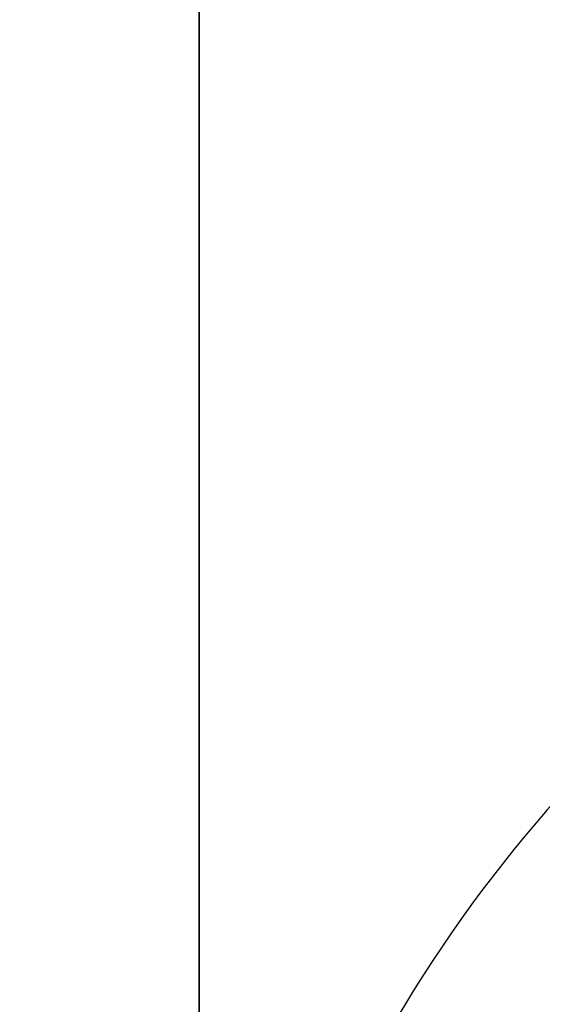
# Model space of a CAD drawing. Header units: millimetres. Extents: x -273 to 273, y -262 to 262.
# Tile 150 of 256: x -1.038 to -0.928, y 1.288 to 1.494. Entities that reach past the tile are written whole.
import ezdxf

# ---------------------------------------------------------------- set-up
doc = ezdxf.new("R2010")
doc.units = ezdxf.units.MM
doc.header["$MEASUREMENT"] = 0
doc.layers.add('Default', color=7, linetype='Continuous', true_color=0x000000)

# ---------------------------------------------------------------- blocks, each defined once
blk = doc.blocks.new('Block 01')
at = {"layer": 'Default', "color": 9, "true_color": 0xbfbfbf}
for points, knots in [([(-1.000000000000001, 0.9625595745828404, 779.189699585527), (-1.000000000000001, 1.280998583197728, 768.9222898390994), (-1.000000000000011, 1.60822665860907, 758.6551526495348), (-1.000000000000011, 2.162908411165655, 741.7134129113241), (-1.000000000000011, 2.385163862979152, 735.0386403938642), (-1.000000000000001, 2.680020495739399, 726.3185048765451), (-1.000000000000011, 2.749496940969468, 724.2730361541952), (-1.000000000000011, 2.950221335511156, 718.3886082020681), (-1.000000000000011, 3.082223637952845, 714.549674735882), (-1.000000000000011, 3.277304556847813, 708.911735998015), (-1.000000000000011, 3.339734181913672, 707.1127082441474), (-1.000000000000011, 3.555340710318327, 700.9136911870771), (-1.000000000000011, 3.709289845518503, 696.5137288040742), (-1.000000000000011, 3.950457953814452, 689.6254209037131), (-1.000000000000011, 4.037597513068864, 687.1370725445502), (-1.000000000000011, 4.243346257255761, 681.2464907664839), (-1.000000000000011, 4.361796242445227, 677.8442516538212), (-1.000000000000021, 4.51505934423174, 673.3905213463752), (-1.000000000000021, 4.55110413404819, 672.339072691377), (-1.000000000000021, 4.654748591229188, 669.3007794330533), (-1.000000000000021, 4.72190133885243, 667.313919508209), (-1.000000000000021, 4.819302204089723, 664.3890582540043), (-1.000000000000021, 4.850315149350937, 663.451082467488), (-1.000000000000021, 4.939106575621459, 660.7418510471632), (-1.000000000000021, 4.99619952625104, 658.9705727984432), (-1.000000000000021, 5.078196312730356, 656.3635239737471), (-1.000000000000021, 5.104171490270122, 655.5277872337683), (-1.000000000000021, 5.178117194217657, 653.1145003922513), (-1.000000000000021, 5.225159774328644, 651.5369216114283), (-1.000000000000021, 5.291775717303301, 649.2151569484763), (-1.000000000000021, 5.312728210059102, 648.4710108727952), (-1.000000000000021, 5.371892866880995, 646.3223061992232), (-1.000000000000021, 5.408934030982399, 644.9177149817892), (-1.000000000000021, 5.460257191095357, 642.8504632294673), (-1.000000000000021, 5.476222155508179, 642.1878448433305), (-1.000000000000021, 5.520726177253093, 640.2741157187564), (-1.000000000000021, 5.547853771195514, 639.0229716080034), (-1.000000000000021, 5.584037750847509, 637.1812211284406), (-1.000000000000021, 5.595070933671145, 636.5906540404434), (-1.000000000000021, 5.633113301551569, 634.4275768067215), (-1.000000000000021, 5.656253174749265, 632.8549951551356), (-1.000000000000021, 5.683104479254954, 630.3453829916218), (-1.000000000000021, 5.690876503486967, 629.4083981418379), (-1.000000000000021, 5.704959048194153, 626.7757251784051), (-1.000000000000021, 5.705103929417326, 625.0799908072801), (-1.000000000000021, 5.68662748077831, 622.6148386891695), (-1.000000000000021, 5.678186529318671, 621.8453577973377), (-1.000000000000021, 5.645450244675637, 619.6685621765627), (-1.000000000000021, 5.613843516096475, 618.2613429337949), (-1.000000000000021, 5.547641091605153, 616.2076259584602), (-1.000000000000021, 5.523868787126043, 615.5607945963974), (-1.000000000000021, 5.446622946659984, 613.7124725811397), (-1.000000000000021, 5.385124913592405, 612.5113068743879), (-1.000000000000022, 5.275243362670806, 610.7489796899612), (-1.000000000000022, 5.237283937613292, 610.1871802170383), (-1.000000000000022, 5.118499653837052, 608.5617062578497), (-1.000000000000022, 5.029625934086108, 607.4986175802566), (-1.000000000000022, 4.881019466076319, 605.9291952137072), (-1.000000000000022, 4.830320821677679, 605.4220101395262), (-1.000000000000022, 4.673910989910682, 603.9353326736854), (-1.000000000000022, 4.560934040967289, 602.9566088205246), (-1.000000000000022, 4.379236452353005, 601.5028346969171), (-1.000000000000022, 4.317553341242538, 601.0269018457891), (-1.000000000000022, 4.128574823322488, 599.6160337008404), (-1.000000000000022, 3.995433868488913, 598.6818870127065), (-1.000000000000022, 3.786684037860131, 597.2873614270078), (-1.000000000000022, 3.716032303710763, 596.8262352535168), (-1.000000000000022, 3.500665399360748, 595.4488499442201), (-1.000000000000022, 3.351765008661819, 594.5332490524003), (-1.000000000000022, 3.122282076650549, 593.1623081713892), (-1.000000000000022, 3.044892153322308, 592.7064300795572), (-1.000000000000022, 2.732205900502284, 590.8863798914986), (-1.000000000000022, 2.489709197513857, 589.5234549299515), (-1.000000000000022, 2.078471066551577, 587.2549467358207), (-1.000000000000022, 1.912200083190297, 586.3489072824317), (-1.000000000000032, 1.410808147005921, 583.6326549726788), (-1.000000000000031, 1.072868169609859, 581.8229631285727), (-1.000000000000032, 0.5711502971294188, 579.1065381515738), (-1.000000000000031, 0.4046971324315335, 578.2002993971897), (-1.000000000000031, -0.09076097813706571, 575.4739079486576), (-1.000000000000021, -0.4145497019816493, 573.6527914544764), (-1.000000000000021, -0.8824460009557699, 570.9120456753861), (-1.000000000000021, -1.035911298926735, 569.9940308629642), (-1.000000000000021, -1.488219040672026, 567.219143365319), (-1.000000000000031, -1.775493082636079, 565.3603697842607), (-1.000000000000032, -2.180303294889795, 562.5551785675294), (-1.000000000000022, -2.311710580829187, 561.6107802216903), (-1.000000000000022, -2.695615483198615, 558.739862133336), (-1.000000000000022, -2.932182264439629, 556.8112103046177), (-1.000000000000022, -3.257130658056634, 553.8923683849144), (-1.000000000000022, -3.361470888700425, 552.9039599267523), (-1.000000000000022, -3.663546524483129, 549.8806416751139), (-1.000000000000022, -3.84339114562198, 547.8439591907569), (-1.000000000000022, -4.083989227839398, 544.7530731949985), (-1.000000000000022, -4.160288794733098, 543.7000679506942), (-1.000000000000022, -4.379039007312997, 540.4594946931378), (-1.000000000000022, -4.504346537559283, 538.2707934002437), (-1.000000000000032, -4.66814441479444, 534.9404097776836), (-1.000000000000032, -4.719466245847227, 533.7993364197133), (-1.000000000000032, -4.865625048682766, 530.2683522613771), (-1.000000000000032, -4.946798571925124, 527.8778965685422), (-1.000000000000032, -5.053184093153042, 524.2318923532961), (-1.000000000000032, -5.086627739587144, 522.9765634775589), (-1.000000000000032, -5.166318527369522, 519.7554249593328), (-1.000000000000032, -5.209125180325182, 517.7895314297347), (-1.000000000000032, -5.261845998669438, 515.1450833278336), (-1.000000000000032, -5.274934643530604, 514.4665890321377), (-1.000000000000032, -5.313790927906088, 512.3949672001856), (-1.000000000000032, -5.338397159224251, 511.0018180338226), (-1.000000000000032, -5.374120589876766, 508.8936473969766), (-1.000000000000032, -5.385971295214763, 508.1786381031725), (-1.000000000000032, -5.42151507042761, 505.9960504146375), (-1.000000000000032, -5.444550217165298, 504.5284613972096), (-1.000000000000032, -5.478716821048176, 502.3080902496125), (-1.000000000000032, -5.490179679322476, 501.5553131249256), (-1.000000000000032, -5.524920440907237, 499.2587152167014), (-1.000000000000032, -5.547960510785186, 497.7148908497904), (-1.000000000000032, -5.582803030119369, 495.3799789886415), (-1.000000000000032, -5.594605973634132, 494.5888914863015), (-1.000000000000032, -5.630680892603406, 492.1773672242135), (-1.000000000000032, -5.6550555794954, 490.5569319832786), (-1.000000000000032, -5.692442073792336, 488.1072702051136), (-1.000000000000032, -5.70519005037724, 487.2780396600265), (-1.000000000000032, -5.744362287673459, 484.7528019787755), (-1.000000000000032, -5.771155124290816, 483.0568005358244), (-1.000000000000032, -5.812589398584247, 480.4943105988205), (-1.000000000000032, -5.826764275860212, 479.6278145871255), (-1.000000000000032, -5.870422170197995, 476.9922073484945), (-1.000000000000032, -5.900470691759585, 475.2231054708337), (-1.000000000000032, -5.947092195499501, 472.5518411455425), (-1.000000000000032, -5.963052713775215, 471.6496680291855), (-1.000000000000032, -6.012209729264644, 468.9091680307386), (-1.000000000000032, -6.046105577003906, 467.0708536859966), (-1.000000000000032, -6.098688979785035, 464.2970022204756), (-1.000000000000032, -6.116670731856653, 463.3614517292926), (-1.000000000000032, -6.171965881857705, 460.5236705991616), (-1.000000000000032, -6.210054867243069, 458.6214550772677), (-1.000000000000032, -6.269009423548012, 455.7533387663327), (-1.000000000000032, -6.2891248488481, 454.7874225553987), (-1.000000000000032, -6.350823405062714, 451.8621084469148), (-1.000000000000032, -6.393205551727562, 449.9027274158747), (-1.000000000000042, -6.458574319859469, 446.9508051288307), (-1.000000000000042, -6.480812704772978, 445.9582472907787), (-1.000000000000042, -6.548807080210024, 442.9572863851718), (-1.000000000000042, -6.595336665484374, 440.9489008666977), (-1.000000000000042, -6.666795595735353, 437.9257695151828), (-1.000000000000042, -6.691023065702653, 436.9110070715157), (-1.000000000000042, -6.764833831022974, 433.8484250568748), (-1.000000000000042, -6.815119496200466, 431.8006224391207), (-1.000000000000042, -6.891976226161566, 428.7210187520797), (-1.000000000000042, -6.917935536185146, 427.6892023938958), (-1.000000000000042, -7.023149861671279, 423.5381438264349), (-1.000000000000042, -7.103971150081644, 420.4189414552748), (-1.000000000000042, -7.241138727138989, 415.2075659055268), (-1.000000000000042, -7.29678422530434, 413.1153741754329), (-1.000000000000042, -7.437003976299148, 407.8807120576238), (-1.000000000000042, -7.522078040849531, 404.7382550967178), (-1.000000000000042, -7.635937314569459, 400.5500160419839), (-1.000000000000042, -7.664407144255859, 399.5042253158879), (-1.000000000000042, -7.749700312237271, 396.3732967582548), (-1.000000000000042, -7.806582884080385, 394.2881605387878), (-1.000000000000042, -7.891672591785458, 391.1648765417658), (-1.000000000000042, -7.919936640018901, 390.1267303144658), (-1.000000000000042, -8.00429786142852, 387.0239288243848), (-1.000000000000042, -8.060283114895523, 384.9592705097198), (-1.000000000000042, -8.143619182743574, 381.8691233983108), (-1.000000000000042, -8.171199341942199, 380.8436407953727), (-1.000000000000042, -8.253224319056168, 377.7832600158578), (-1.000000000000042, -8.307391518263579, 375.7483543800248), (-1.000000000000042, -8.38761078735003, 372.7048750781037), (-1.000000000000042, -8.414063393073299, 371.6963119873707), (-1.000000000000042, -8.49245311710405, 368.6903561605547), (-1.000000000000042, -8.543950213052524, 366.6929519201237), (-1.000000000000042, -8.619791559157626, 363.7073823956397), (-1.000000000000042, -8.644707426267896, 362.7192316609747), (-1.000000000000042, -8.71826754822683, 359.7774156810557), (-1.000000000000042, -8.766311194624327, 357.8237353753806), (-1.000000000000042, -8.836616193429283, 354.9050284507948), (-1.000000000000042, -8.859620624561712, 353.9400197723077), (-1.000000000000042, -8.927260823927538, 351.0697687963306), (-1.000000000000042, -8.971136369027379, 349.1645085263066), (-1.000000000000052, -9.034850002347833, 346.3193275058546), (-1.000000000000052, -9.05560279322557, 345.3794272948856), (-1.000000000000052, -9.116336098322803, 342.5858762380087), (-1.000000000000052, -9.155397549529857, 340.7322053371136), (-1.000000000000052, -9.211568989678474, 337.9649235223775), (-1.000000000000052, -9.22976443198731, 337.0513347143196), (-1.000000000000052, -9.282706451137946, 334.3373276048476), (-1.000000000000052, -9.31637641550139, 332.5368882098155), (-1.000000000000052, -9.364159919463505, 329.8495882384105), (-1.000000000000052, -9.379526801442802, 328.9627500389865), (-1.000000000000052, -9.423894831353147, 326.3288391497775), (-1.000000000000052, -9.451664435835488, 324.5817456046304), (-1.000000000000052, -9.49032037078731, 321.9742184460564), (-1.000000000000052, -9.502621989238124, 321.1138059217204), (-1.000000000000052, -9.53931983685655, 318.4428241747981), (-1.000000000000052, -9.56207256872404, 316.6322322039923), (-1.000000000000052, -9.593117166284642, 313.8735154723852), (-1.000000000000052, -9.603134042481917, 312.9254102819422), (-1.000000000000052, -9.630812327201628, 310.1118496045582), (-1.000000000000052, -9.646493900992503, 308.2463744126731), (-1.000000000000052, -9.665478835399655, 305.462748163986), (-1.000000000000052, -9.67102364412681, 304.5446125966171), (-1.000000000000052, -9.689922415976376, 300.924893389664), (-1.000000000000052, -9.697519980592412, 298.223278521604), (-1.000000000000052, -9.697964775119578, 293.7590302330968), (-1.000000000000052, -9.695019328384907, 291.9963982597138), (-1.000000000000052, -9.679547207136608, 287.6344381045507), (-1.000000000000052, -9.663126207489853, 285.0351232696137), (-1.000000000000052, -9.631127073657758, 281.5788330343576), (-1.000000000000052, -9.622363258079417, 280.7217952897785), (-1.000000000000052, -9.593669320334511, 278.1613667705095), (-1.000000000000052, -9.571257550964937, 276.4580037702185), (-1.000000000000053, -9.532633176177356, 273.9073598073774), (-1.000000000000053, -9.518965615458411, 273.0600403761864), (-1.000000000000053, -9.46114230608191, 269.6828585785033), (-1.000000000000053, -9.410324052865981, 267.1531103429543), (-1.000000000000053, -9.274660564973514, 261.2689274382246), (-1.000000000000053, -9.184113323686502, 257.9146251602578), (-1.000000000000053, -9.080691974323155, 254.5607204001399)], [-7.98116551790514e-12, -7.98116551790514e-12, -7.98116551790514e-12, -7.98116551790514e-12, 3.081704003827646, 3.081704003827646, 5.085245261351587, 5.085245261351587, 5.699239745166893, 5.699239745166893, 6.851600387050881, 6.851600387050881, 7.391633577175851, 7.391633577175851, 8.712430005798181, 8.712430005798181, 9.459392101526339, 9.459392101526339, 10.48068218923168, 10.48068218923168, 10.79630207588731, 10.79630207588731, 11.39270035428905, 11.39270035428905, 11.67424684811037, 11.67424684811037, 12.20590617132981, 12.20590617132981, 12.45674824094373, 12.45674824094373, 12.93023201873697, 12.93023201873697, 13.15356427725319, 13.15356427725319, 13.57508775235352, 13.57508775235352, 13.77393089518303, 13.77393089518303, 14.14936173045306, 14.14936173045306, 14.32656266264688, 14.32656266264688, 14.79838536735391, 14.79838536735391, 15.07948939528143, 15.07948939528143, 15.58819901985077, 15.58819901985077, 15.81905549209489, 15.81905549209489, 16.24131199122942, 16.24131199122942, 16.43549020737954, 16.43549020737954, 16.79629289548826, 16.79629289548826, 16.96521467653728, 16.96521467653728, 17.285235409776, 17.285235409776, 17.43814721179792, 17.43814721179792, 17.73370002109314, 17.73370002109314, 17.87767266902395, 17.87767266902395, 18.16074032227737, 18.16074032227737, 18.30069174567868, 18.30069174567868, 18.5789765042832, 18.5789765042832, 18.71769629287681, 18.71769629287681, 19.13299067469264, 19.13299067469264, 19.40934111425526, 19.40934111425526, 19.9616329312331, 19.9616329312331, 20.23805208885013, 20.23805208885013, 20.79294689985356, 20.79294689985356, 21.07217110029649, 21.07217110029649, 21.63640002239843, 21.63640002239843, 21.92244531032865, 21.92244531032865, 22.50534176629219, 22.50534176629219, 22.80350729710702, 22.80350729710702, 23.41685276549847, 23.41685276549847, 23.73357841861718, 23.73357841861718, 24.39123645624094, 24.39123645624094, 24.73390189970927, 24.73390189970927, 25.45143825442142, 25.45143825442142, 25.82816946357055, 25.82816946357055, 26.41807553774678, 26.41807553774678, 26.6216616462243, 26.6216616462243, 27.03967140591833, 27.03967140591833, 27.25420364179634, 27.25420364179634, 27.69453453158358, 27.69453453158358, 27.9203938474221, 27.9203938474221, 28.38359272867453, 28.38359272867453, 28.62094539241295, 28.62094539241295, 29.10713095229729, 29.10713095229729, 29.35592950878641, 29.35592950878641, 29.86479339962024, 29.86479339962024, 30.12477697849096, 30.12477697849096, 30.6555840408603, 30.6555840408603, 30.92627831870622, 30.92627831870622, 31.47786629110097, 31.47786629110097, 31.75858326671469, 31.75858326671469, 32.32936223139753, 32.32936223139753, 32.61919991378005, 32.61919991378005, 33.2071516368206, 33.2071516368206, 33.50499370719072, 33.50499370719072, 34.10767096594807, 34.10767096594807, 34.41218644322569, 34.41218644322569, 35.02671236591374, 35.02671236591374, 35.33635521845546, 35.33635521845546, 36.27242988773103, 36.27242988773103, 36.90030934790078, 36.90030934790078, 37.84339182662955, 37.84339182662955, 38.15724527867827, 38.15724527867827, 38.78301886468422, 38.78301886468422, 39.09457813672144, 39.09457813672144, 39.71420329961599, 39.71420329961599, 40.02195932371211, 40.02195932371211, 40.63264724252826, 40.63264724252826, 40.93532021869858, 40.93532021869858, 41.53474057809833, 41.53474057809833, 41.83128001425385, 41.83128001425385, 42.41756123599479, 42.41756123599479, 42.70714607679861, 42.70714607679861, 43.27887559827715, 43.27887559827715, 43.56091437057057, 43.56091437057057, 44.11713895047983, 44.11713895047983, 44.39126992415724, 44.39126992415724, 44.93149598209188, 44.93149598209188, 45.1975873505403, 45.1975873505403, 45.72178135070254, 45.72178135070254, 45.97993145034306, 45.97993145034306, 46.5231515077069, 46.5231515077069, 46.80759886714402, 46.80759886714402, 47.36726055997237, 47.36726055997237, 47.64270616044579, 47.64270616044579, 48.45319116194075, 48.45319116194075, 48.98198061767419, 48.98198061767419, 49.76178745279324, 49.76178745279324, 50.01891209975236, 50.01891209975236, 50.52996424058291, 50.52996424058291, 50.78419301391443, 50.78419301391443, 51.54326727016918, 51.54326727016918, 52.5499169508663, 52.5499169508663, 52.5499169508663, 52.5499169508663]), ([(-1.000000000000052, -10.48135596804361, 254.560720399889), (-1.000000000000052, -10.58511833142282, 257.9300429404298), (-1.000000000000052, -10.67568596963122, 261.2905291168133), (-1.000000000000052, -10.81127225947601, 267.1833387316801), (-1.000000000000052, -10.86202136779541, 269.715529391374), (-1.000000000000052, -10.91974508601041, 273.095985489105), (-1.000000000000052, -10.93338717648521, 273.944137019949), (-1.000000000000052, -10.97193319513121, 276.4972971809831), (-1.000000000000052, -10.99429016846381, 278.202344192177), (-1.000000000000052, -11.02289856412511, 280.765305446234), (-1.000000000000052, -11.03163321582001, 281.623192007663), (-1.000000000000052, -11.06351255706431, 285.082885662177), (-1.000000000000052, -11.07983907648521, 287.684754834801), (-1.000000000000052, -11.09514746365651, 292.050957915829), (-1.000000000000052, -11.09802542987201, 293.815278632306), (-1.000000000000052, -11.09740779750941, 298.2836648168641), (-1.000000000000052, -11.08970462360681, 300.987728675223), (-1.000000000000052, -11.07066442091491, 304.61067760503), (-1.000000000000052, -11.06508399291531, 305.529594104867), (-1.000000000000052, -11.04599193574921, 308.3154951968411), (-1.000000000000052, -11.03023938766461, 310.182464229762), (-1.000000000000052, -11.00245551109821, 312.998227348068), (-1.000000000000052, -10.99240361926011, 313.9470411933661), (-1.000000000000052, -10.96125861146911, 316.7077490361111), (-1.000000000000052, -10.93844128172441, 318.5196234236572), (-1.000000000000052, -10.90164996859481, 321.1924661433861), (-1.000000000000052, -10.88931877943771, 322.0534572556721), (-1.000000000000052, -10.85057526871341, 324.6626495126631), (-1.000000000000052, -10.82274859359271, 326.410829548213), (-1.000000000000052, -10.77829688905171, 329.0463336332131), (-1.000000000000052, -10.76290265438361, 329.9336785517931), (-1.000000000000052, -10.71503879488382, 332.62242367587), (-1.000000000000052, -10.68131693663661, 334.4238014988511), (-1.000000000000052, -10.62829949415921, 337.1391779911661), (-1.000000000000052, -10.61007961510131, 338.053197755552), (-1.000000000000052, -10.55383704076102, 340.8216947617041), (-1.000000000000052, -10.51473010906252, 342.6761499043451), (-1.000000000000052, -10.45393136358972, 345.4708380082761), (-1.000000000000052, -10.43315759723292, 346.4110910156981), (-1.000000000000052, -10.36938359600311, 349.257251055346), (-1.000000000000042, -10.32546993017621, 351.1631375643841), (-1.000000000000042, -10.25777558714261, 354.0342878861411), (-1.000000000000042, -10.23475405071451, 354.9995696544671), (-1.000000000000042, -10.16440059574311, 357.9190152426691), (-1.000000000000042, -10.11632688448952, 359.8731611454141), (-1.000000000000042, -10.04272487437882, 362.8156349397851), (-1.000000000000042, -10.01779606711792, 363.8039778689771), (-1.000000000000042, -9.941918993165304, 366.7900421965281), (-1.000000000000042, -9.890400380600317, 368.7877490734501), (-1.000000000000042, -9.811981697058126, 371.794117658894), (-1.000000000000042, -9.785520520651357, 372.8027908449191), (-1.000000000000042, -9.705278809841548, 375.8465172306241), (-1.000000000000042, -9.65109897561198, 377.8815598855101), (-1.000000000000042, -9.56905841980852, 380.9421041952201), (-1.000000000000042, -9.541474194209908, 381.9676132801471), (-1.000000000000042, -9.45812933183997, 385.057754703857), (-1.000000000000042, -9.402140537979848, 387.1223808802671), (-1.000000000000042, -9.317777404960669, 390.2250910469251), (-1.000000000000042, -9.289513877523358, 391.2631780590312), (-1.000000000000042, -9.204429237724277, 394.3861965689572), (-1.000000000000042, -9.147552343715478, 396.4711265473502), (-1.000000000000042, -9.062271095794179, 399.6017010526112), (-1.000000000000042, -9.033806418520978, 400.6473439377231), (-1.000000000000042, -8.919974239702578, 404.8348066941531), (-1.000000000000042, -8.83492493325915, 407.9766352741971), (-1.000000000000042, -8.6947560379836, 413.2100918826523), (-1.000000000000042, -8.63913479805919, 415.3017064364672), (-1.000000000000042, -8.50203674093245, 420.5114153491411), (-1.000000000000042, -8.421262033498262, 423.6295282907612), (-1.000000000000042, -8.316113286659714, 427.7790828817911), (-1.000000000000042, -8.290171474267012, 428.8104846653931), (-1.000000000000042, -8.213369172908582, 431.8887788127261), (-1.000000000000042, -8.16312078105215, 433.9356864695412), (-1.000000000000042, -8.089366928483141, 436.9968975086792), (-1.000000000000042, -8.06515888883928, 438.0111839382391), (-1.000000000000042, -7.993759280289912, 441.0328391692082), (-1.000000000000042, -7.947269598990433, 443.0402245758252), (-1.000000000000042, -7.879335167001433, 446.0396656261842), (-1.000000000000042, -7.857116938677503, 447.0317037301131), (-1.000000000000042, -7.791808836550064, 449.9820368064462), (-1.000000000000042, -7.749466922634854, 451.9403483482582), (-1.000000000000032, -7.687827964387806, 454.8640478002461), (-1.000000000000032, -7.667732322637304, 455.8294188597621), (-1.000000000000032, -7.608836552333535, 458.6958890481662), (-1.000000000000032, -7.570786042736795, 460.5970035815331), (-1.000000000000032, -7.515547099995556, 463.4331329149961), (-1.000000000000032, -7.497583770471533, 464.3681326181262), (-1.000000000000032, -7.445054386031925, 467.1403425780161), (-1.000000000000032, -7.411193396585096, 468.9775661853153), (-1.000000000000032, -7.362086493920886, 471.7164411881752), (-1.000000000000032, -7.346142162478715, 472.6180800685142), (-1.000000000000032, -7.299567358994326, 475.2877772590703), (-1.000000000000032, -7.269548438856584, 477.0558462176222), (-1.000000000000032, -7.225932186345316, 479.6899284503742), (-1.000000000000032, -7.211770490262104, 480.5559323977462), (-1.000000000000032, -7.170373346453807, 483.1170107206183), (-1.000000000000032, -7.143603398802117, 484.8120925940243), (-1.000000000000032, -7.104462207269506, 487.3359909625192), (-1.000000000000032, -7.091723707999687, 488.1648017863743), (-1.000000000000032, -7.054362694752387, 490.6133034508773), (-1.000000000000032, -7.030002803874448, 492.2329982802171), (-1.000000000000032, -6.993946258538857, 494.6434706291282), (-1.000000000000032, -6.982148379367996, 495.4342466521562), (-1.000000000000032, -6.947317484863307, 497.7683642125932), (-1.000000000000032, -6.924282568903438, 499.3117057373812), (-1.000000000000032, -6.889545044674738, 501.6076602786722), (-1.000000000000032, -6.878081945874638, 502.3602769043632), (-1.000000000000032, -6.843910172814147, 504.5803553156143), (-1.000000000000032, -6.820868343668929, 506.0478120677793), (-1.000000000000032, -6.785308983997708, 508.2303083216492), (-1.000000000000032, -6.773451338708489, 508.9453584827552), (-1.000000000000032, -6.737701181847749, 511.0538969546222), (-1.000000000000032, -6.713072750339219, 512.4473730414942), (-1.000000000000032, -6.674175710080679, 514.5196220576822), (-1.000000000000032, -6.661070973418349, 515.1984166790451), (-1.000000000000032, -6.608270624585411, 517.8446981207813), (-1.000000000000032, -6.56539016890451, 519.8121244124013), (-1.000000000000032, -6.4855437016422, 523.0364157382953), (-1.000000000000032, -6.45202259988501, 524.2933648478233), (-1.000000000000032, -6.34533769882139, 527.9459072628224), (-1.000000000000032, -6.263903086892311, 530.3412795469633), (-1.000000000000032, -6.117259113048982, 533.8804352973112), (-1.000000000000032, -6.065739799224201, 535.0247653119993), (-1.000000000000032, -5.901239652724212, 538.3662982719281), (-1.000000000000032, -5.775360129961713, 540.5628883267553), (-1.000000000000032, -5.555603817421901, 543.8158341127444), (-1.000000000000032, -5.478921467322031, 544.8733275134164), (-1.000000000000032, -5.237049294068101, 547.9783933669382), (-1.000000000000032, -5.056228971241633, 550.0247600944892), (-1.000000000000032, -4.752521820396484, 553.0627493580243), (-1.000000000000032, -4.647599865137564, 554.0561530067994), (-1.000000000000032, -4.320842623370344, 556.9898160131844), (-1.000000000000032, -4.082972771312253, 558.9282843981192), (-1.000000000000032, -3.697004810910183, 561.8136061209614), (-1.000000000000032, -3.564914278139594, 562.7626025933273), (-1.000000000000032, -3.158147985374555, 565.5804882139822), (-1.000000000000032, -2.869558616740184, 567.4473513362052), (-1.000000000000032, -2.415306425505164, 570.2336020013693), (-1.000000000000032, -2.261264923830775, 571.1548994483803), (-1.000000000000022, -1.791945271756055, 573.9035506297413), (-1.000000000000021, -1.467305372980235, 575.7292889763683), (-1.000000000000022, -0.9707572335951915, 578.4614631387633), (-1.000000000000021, -0.8040808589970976, 579.3688656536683), (-1.000000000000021, -0.3021880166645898, 582.0861495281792), (-1.000000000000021, 0.03569499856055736, 583.8955381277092), (-1.000000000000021, 0.5367179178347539, 586.6098755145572), (-1.000000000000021, 0.7026845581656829, 587.5143018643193), (-1.000000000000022, 1.112800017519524, 589.7767942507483), (-1.000000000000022, 1.354493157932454, 591.1353138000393), (-1.000000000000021, 1.666031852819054, 592.9489163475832), (-1.000000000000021, 1.743064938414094, 593.4027545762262), (-1.000000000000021, 1.971324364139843, 594.7665962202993), (-1.000000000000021, 2.119379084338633, 595.6771341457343), (-1.000000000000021, 2.333431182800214, 597.0463870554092), (-1.000000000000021, 2.403598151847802, 597.5044463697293), (-1.000000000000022, 2.610761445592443, 598.8886963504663), (-1.000000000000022, 2.742844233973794, 599.8156275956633), (-1.000000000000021, 2.930246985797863, 601.2151506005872), (-1.000000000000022, 2.991376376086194, 601.6869588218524), (-1.000000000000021, 3.171363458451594, 603.1275236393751), (-1.000000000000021, 3.283251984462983, 604.0971539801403), (-1.000000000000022, 3.438128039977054, 605.5698704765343), (-1.000000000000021, 3.488318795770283, 606.0721949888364), (-1.000000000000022, 3.635454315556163, 607.6267784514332), (-1.000000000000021, 3.723445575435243, 608.6798807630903), (-1.000000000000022, 3.841069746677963, 610.2903893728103), (-1.000000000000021, 3.878670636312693, 610.8472161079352), (-1.000000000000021, 3.987582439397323, 612.5950459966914), (-1.000000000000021, 4.048541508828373, 613.7866822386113), (-1.000000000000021, 4.125143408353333, 615.6210389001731), (-1.000000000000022, 4.148732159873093, 616.2634379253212), (-1.000000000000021, 4.214475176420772, 618.3047489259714), (-1.000000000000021, 4.245857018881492, 619.7039925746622), (-1.000000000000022, 4.278371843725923, 621.8693201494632), (-1.000000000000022, 4.286757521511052, 622.6353096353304), (-1.000000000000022, 4.305114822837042, 625.0910164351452), (-1.000000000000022, 4.304935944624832, 626.7807964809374), (-1.000000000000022, 4.290862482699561, 629.4050399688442), (-1.000000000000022, 4.283098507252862, 630.3395495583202), (-1.000000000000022, 4.256278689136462, 632.8435107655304), (-1.000000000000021, 4.233168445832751, 634.4129167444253), (-1.000000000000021, 4.19518031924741, 636.5718879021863), (-1.000000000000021, 4.184159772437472, 637.1615244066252), (-1.000000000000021, 4.148012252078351, 639.0007143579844), (-1.000000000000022, 4.120911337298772, 640.2502285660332), (-1.000000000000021, 4.076450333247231, 642.1616209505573), (-1.000000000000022, 4.060498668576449, 642.8235324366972), (-1.000000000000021, 4.009212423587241, 644.8888592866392), (-1.000000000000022, 3.972196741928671, 646.2922325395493), (-1.000000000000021, 3.913071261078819, 648.4392005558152), (-1.000000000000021, 3.892130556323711, 649.1828278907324), (-1.000000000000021, 3.82554648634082, 651.5031971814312), (-1.000000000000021, 3.77852520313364, 653.0798993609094), (-1.000000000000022, 3.70461129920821, 655.4919445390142), (-1.000000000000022, 3.678645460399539, 656.3273161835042), (-1.000000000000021, 3.596673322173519, 658.9333980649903), (-1.000000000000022, 3.539596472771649, 660.7040744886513), (-1.000000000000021, 3.450828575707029, 663.4124608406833), (-1.000000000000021, 3.419822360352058, 664.3501933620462), (-1.000000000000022, 3.322438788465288, 667.2744239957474), (-1.000000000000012, 3.255297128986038, 669.2608965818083), (-1.000000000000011, 3.151668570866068, 672.2986527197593), (-1.000000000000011, 3.115628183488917, 673.3499515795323), (-1.000000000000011, 2.962378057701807, 677.8032248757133), (-1.000000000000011, 2.843937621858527, 681.2051568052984), (-1.000000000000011, 2.638202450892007, 687.0953208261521), (-1.000000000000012, 2.551066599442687, 689.5835586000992), (-1.000000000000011, 2.309905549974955, 696.4716660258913), (-1.000000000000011, 2.155960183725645, 700.8715385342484), (-1.000000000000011, 1.940358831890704, 707.0704417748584), (-1.000000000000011, 1.877930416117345, 708.8694455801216), (-1.000000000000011, 1.682852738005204, 714.5073271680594), (-1.000000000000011, 1.550852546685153, 718.3462274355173), (-1.000000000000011, 1.350131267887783, 724.2306072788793), (-1.000000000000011, 1.280655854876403, 726.2760610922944), (-1.000000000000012, 0.9858041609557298, 734.9961111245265), (-1.000000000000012, 0.7635526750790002, 741.6708130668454), (-1.000000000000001, 0.208884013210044, 758.6122392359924), (-1.000000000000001, -0.1183353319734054, 768.8791334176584), (-1.000000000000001, -0.4367668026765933, 779.1463001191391)], [-0.000923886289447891, -0.000923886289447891, -0.000923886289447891, -0.000923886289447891, 1.007598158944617, 1.007598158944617, 1.76741793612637, 1.76741793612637, 2.021900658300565, 2.021900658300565, 2.533466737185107, 2.533466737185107, 2.790850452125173, 2.790850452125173, 3.571437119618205, 3.571437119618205, 4.10074247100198, 4.10074247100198, 4.911976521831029, 4.911976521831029, 5.187661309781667, 5.187661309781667, 5.74778116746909, 5.74778116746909, 6.032446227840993, 6.032446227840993, 6.576060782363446, 6.576060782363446, 6.834389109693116, 6.834389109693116, 7.358918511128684, 7.358918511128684, 7.625166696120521, 7.625166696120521, 8.16568402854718, 8.16568402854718, 8.43994923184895, 8.43994923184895, 8.996419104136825, 8.996419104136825, 9.278568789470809, 9.278568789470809, 9.850496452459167, 9.850496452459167, 10.1401684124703, 10.1401684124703, 10.72659980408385, 10.72659980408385, 11.02320219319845, 11.02320219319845, 11.62272402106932, 11.62272402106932, 11.92543540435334, 11.92543540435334, 12.53617525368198, 12.53617525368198, 12.84394466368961, 12.84394466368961, 13.4635711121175, 13.4635711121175, 13.77511809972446, 13.77511809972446, 14.40084079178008, 14.40084079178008, 14.71465538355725, 14.71465538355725, 15.6575657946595, 15.6575657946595, 16.2852830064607, 16.2852830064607, 17.22104704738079, 17.22104704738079, 17.53057087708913, 17.53057087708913, 18.14483891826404, 18.14483891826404, 18.44921684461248, 18.44921684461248, 19.05160446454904, 19.05160446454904, 19.34929575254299, 19.34929575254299, 19.93693677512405, 19.93693677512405, 20.22661591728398, 20.22661591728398, 20.79707445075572, 20.79707445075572, 21.07763104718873, 21.07763104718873, 21.62890135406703, 21.62890135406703, 21.89944005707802, 21.89944005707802, 22.42994646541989, 22.42994646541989, 22.68978694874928, 22.68978694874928, 23.19838383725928, 23.19838383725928, 23.44706082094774, 23.44706082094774, 23.93303276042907, 23.93303276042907, 24.17029613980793, 24.17029613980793, 24.63335830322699, 24.63335830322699, 24.85917344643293, 24.85917344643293, 25.29947243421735, 25.29947243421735, 25.51402073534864, 25.51402073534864, 25.9321360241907, 25.9321360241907, 26.13581588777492, 26.13581588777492, 26.72619253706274, 26.72619253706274, 27.10341689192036, 27.10341689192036, 27.82244262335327, 27.82244262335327, 28.16609277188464, 28.16609277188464, 28.82613486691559, 28.82613486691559, 29.14421731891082, 29.14421731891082, 29.7604932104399, 29.7604932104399, 30.0601725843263, 30.0601725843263, 30.64604983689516, 30.64604983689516, 30.93349468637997, 30.93349468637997, 31.50019215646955, 31.50019215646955, 31.78042109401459, 31.78042109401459, 32.33673553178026, 32.33673553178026, 32.61351503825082, 32.61351503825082, 33.16572399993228, 33.16572399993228, 33.44158682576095, 33.44158682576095, 33.85554507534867, 33.85554507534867, 33.99364604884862, 33.99364604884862, 34.27039577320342, 34.27039577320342, 34.40941817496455, 34.40941817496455, 34.69030305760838, 34.69030305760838, 34.83302975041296, 34.83302975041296, 35.12584033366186, 35.12584033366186, 35.27728872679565, 35.27728872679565, 35.59430765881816, 35.59430765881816, 35.76173672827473, 35.76173672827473, 36.11968250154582, 36.11968250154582, 36.31253329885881, 36.31253329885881, 36.73240368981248, 36.73240368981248, 36.96221667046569, 36.96221667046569, 37.46914895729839, 37.46914895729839, 37.74951534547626, 37.74951534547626, 38.22039360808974, 38.22039360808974, 38.39731845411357, 38.39731845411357, 38.77226685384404, 38.77226685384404, 38.97090138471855, 38.97090138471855, 39.39206680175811, 39.39206680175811, 39.61524732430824, 39.61524732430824, 40.08847636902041, 40.08847636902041, 40.33921328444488, 40.33921328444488, 40.87070134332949, 40.87070134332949, 41.15217977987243, 41.15217977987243, 41.74847229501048, 41.74847229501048, 42.06405277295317, 42.06405277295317, 43.08526861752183, 43.08526861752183, 43.83221065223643, 43.83221065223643, 45.15300331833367, 45.15300331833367, 45.69303881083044, 45.69303881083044, 46.84540973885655, 46.84540973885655, 47.45941053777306, 47.45941053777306, 49.46296582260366, 49.46296582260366, 52.5446510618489, 52.5446510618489, 52.5446510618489, 52.5446510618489])]:
    blk.add_open_spline(points, degree=3, knots=knots, dxfattribs=at)
blk.add_open_spline([(-0.6999999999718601, -1.430890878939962, 577.6073937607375), (-0.7785398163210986, -1.43089087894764, 577.6073937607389), (-0.9347173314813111, -1.366660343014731, 577.5957205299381), (-1.000000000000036, -1.212999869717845, 577.5677943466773), (-1.00000000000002, -1.135725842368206, 577.5537506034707)], degree=3, dxfattribs=at)

msp = doc.modelspace()

# ---------------------------------------------------------------- linework, layer by layer
at = {"layer": 'Default', "color": 9, "true_color": 0xbfbfbf}
for centre, radius in [((2.48689957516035e-13, 4.67546815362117e-14, -579.6680000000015), 16), ((1.76744971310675e-13, 1.17676755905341e-15, -67.067876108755), 3.5), ((1.502247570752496e-14, 1.572370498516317e-15, -65.41749310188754), 3.5), ((1.766383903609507e-13, 3.113232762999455e-15, -62.66787610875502), 3), ((1.76717114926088e-13, 1.682889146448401e-15, -65.91787610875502), 2.625), ((2.48689957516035e-13, 4.217312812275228e-14, -582.5224783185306), 2.552031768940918), ((2.581645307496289e-14, 3.38909400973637e-15, -61.26787610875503), 2.4585), ((2.486899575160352e-13, 4.553261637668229e-14, -580.4293920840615), 2), ((2.77542757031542e-13, 3.047517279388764e-14, -558.4680000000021), 1.85)]:
    msp.add_circle(centre, radius, dxfattribs=at)
for centre, radius, start, end in [((-1.395194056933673e-13, 8.22590239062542e-15), 100.8499999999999, 0.002522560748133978, 180), ((-1.324139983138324e-13, 1.730501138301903e-14, -43.99999999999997), 100.8499999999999, 0.002522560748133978, 180), ((-3.8628076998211e-14, 1.277357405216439e-14, -22), 100.85, 0.002522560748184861, 270), ((3.505158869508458e-14, 1.727075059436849e-14, -44), 100.0500000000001, 0.002522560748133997, 180.0000000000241), ((3.320097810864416e-14, 8.206820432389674e-15), 100.0500000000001, 0.002522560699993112, 180), ((-3.8628076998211e-14, 1.277357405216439e-14, -22), 100.05, 0.00252256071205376, 270), ((2.486899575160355e-13, 4.64253806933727e-14, -579.1680000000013), 15.99999999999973, 89.99999999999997, 269.9999999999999), ((2.486899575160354e-13, 4.376084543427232e-14, -580.1680000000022), 16, 89.99999999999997, 269.9999999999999), ((2.486899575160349e-13, 7.307073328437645e-14, -578.6680000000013), 15.49999999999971, 89.99999999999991, 269.9999999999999), ((2.486899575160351e-13, 9.12188706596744e-15, -603.1680000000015), 7.499999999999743, 89.99999999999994, 269.9999999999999), ((2.486899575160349e-13, 4.598129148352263e-14, -580.1680000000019), 7.500000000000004, 89.99999999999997, 269.9999999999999), ((2.48689957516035e-13, 7.789619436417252e-15, -603.668000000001), 6.999999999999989, 89.9999999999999, 269.9999999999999), ((2.486899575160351e-13, 7.789619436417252e-15, -603.6680000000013), 4.458500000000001, 89.99999999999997, 269.9999999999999), ((2.488564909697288e-13, 1.265031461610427e-14, -583.6680000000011), 4.45849999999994, 89.9999999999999, 262.0775736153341), ((2.486899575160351e-13, 2.428411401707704e-14, -593.6680000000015), 4.4585, 17.25956172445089, 162.7404382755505), ((2.448644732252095e-14, 7.79312288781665e-15, -62.8678761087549), 4.449999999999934, 59.47667614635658, 239.4766761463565), ((2.185933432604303e-14, -9.758911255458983e-15, -59.66787610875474), 4.450000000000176, 59.47667614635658, 239.4766761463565), ((2.410389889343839e-14, 7.796626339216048e-15, -62.8678761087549), 4.449999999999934, 239.4766761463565, 59.47667614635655), ((2.080400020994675e-14, -9.18803421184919e-15, -59.66787610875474), 4.450000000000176, 239.4766761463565, 59.47667614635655), ((1.76525766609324e-13, 1.571503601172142e-15, -66.16787610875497), 3.5, 0.1740811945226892, 180.1740811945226), ((2.797762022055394e-14, 5.230956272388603e-14, -66.16787610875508), 3.499999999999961, 90.0000000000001, 180.0000000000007), ((1.69864122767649e-14, 5.064422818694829e-14, -64.66711009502), 3.499999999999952, 89.99999999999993, 180.0000000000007), ((1.753766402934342e-13, 8.090921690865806e-16, -67.96787610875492), 3.499999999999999, 2.220794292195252, 178.1273680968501), ((1.789678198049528e-13, 4.439868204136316e-15, -59.66787610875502), 3.000000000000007, 0.1740811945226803, 180.1740811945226), ((1.765272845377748e-13, 1.573240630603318e-15, -65.66787610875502), 3, 0.1740811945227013, 180.1740811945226), ((2.142905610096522e-14, 2.873867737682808e-15, -62.86787610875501), 2.999765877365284, 329.4766761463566, 149.4766761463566), ((2.997251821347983e-14, 4.076401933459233e-15, -59.66787610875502), 2.999765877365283, 329.4766761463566, 149.4766761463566), ((1.765241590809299e-13, 2.016457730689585e-15, -65.66787610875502), 2.625, 0.1740811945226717, 180.1740811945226), ((1.765255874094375e-13, 2.015592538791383e-15, -66.16787610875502), 2.625, 0.1740811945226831, 180.1740811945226), ((1.771915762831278e-13, 4.656708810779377e-15, -59.16787610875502), 2.500000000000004, 0.1740811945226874, 180.1740811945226), ((2.197891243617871e-14, 2.744134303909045e-15, -62.55537610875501), 2.458500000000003, 329.4766761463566, 149.4766761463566), ((2.974346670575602e-14, 3.422327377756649e-15, -59.98037610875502), 2.458500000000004, 329.4766761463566, 149.4766761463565), ((2.48689957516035e-13, 4.298368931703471e-14, -582.190784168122), 2.000000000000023, 89.99999999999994, 269.9999999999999), ((2.486899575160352e-13, 4.764662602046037e-14, -578.668000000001), 2, 89.99999999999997, 269.9999999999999), ((2.781716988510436e-13, 2.665430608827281e-14, -560.768000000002), 1.850000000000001, 100.2817592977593, 280.2817592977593), ((2.762601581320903e-13, 3.311464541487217e-14, -556.168000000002), 1.850000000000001, 100.2817592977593, 280.2817592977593), ((2.097795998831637e-14, 2.441837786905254e-15, -62.86787610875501), 2.999765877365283, 149.4766761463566, 329.4766761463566), ((2.978805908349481e-14, 4.140150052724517e-15, -59.66787610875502), 2.999765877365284, 149.4766761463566, 329.4766761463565)]:
    msp.add_arc(centre, radius, start, end, dxfattribs=at)
for points, weights, knots in [([(-112.052876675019, 3.686125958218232e-13, -41.67126407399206), (-112.052876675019, -112.052876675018, -41.67126407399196), (-3.551012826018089e-13, -112.052876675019, -41.67126407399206), (112.052876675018, -112.052876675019, -41.67126407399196), (112.052876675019, -3.848246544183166e-13, -41.67126407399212), (112.052876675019, 112.0528766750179, -41.671264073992), (3.859245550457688e-13, 112.052876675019, -41.67126407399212)], [1, 0.7071067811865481, 1, 0.7071067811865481, 1, 0.7071067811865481, 1], [-528.0367412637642, -528.0367412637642, -528.0367412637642, -352.0244941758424, -352.0244941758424, -176.0122470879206, -176.0122470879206, 0, 0, 0]), ([(3.733584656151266e-13, 108.255644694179, -41.67126407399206), (108.255644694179, 108.255644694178, -41.67126407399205), (108.255644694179, -3.295794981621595e-13, -41.67126407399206), (108.255644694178, -108.255644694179, -41.67126407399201), (-3.424886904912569e-13, -108.255644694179, -41.67126407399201), (-108.255644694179, -108.255644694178, -41.67126407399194), (-108.255644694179, 3.561743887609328e-13, -41.67126407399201)], [1, 0.7071067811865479, 1, 0.7071067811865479, 1, 0.7071067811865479, 1], [0, 0, 0, 170.0475690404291, 170.0475690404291, 340.0951380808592, 340.0951380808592, 510.1427071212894, 510.1427071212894, 510.1427071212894]), ([(2.109977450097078e-13, 58.94401797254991, -59.09351528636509), (58.94401797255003, 58.94401797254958, -59.09351528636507), (58.94401797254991, -1.942115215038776e-13, -59.09351528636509), (58.94401797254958, -58.94401797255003, -59.09351528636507), (-1.805700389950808e-13, -58.94401797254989, -59.09351528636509), (-58.94401797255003, -58.94401797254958, -59.09351528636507), (-58.9440179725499, 1.973562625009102e-13, -59.09351528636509), (-58.94401797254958, 58.94401797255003, -59.09351528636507), (2.109977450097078e-13, 58.94401797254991, -59.09351528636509)], [0.9909948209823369, 0.7007391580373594, 0.9909948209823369, 0.7007391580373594, 0.9909948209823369, 0.7007391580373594, 0.9909948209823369, 0.7007391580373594, 0.9909948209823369], [0, 0, 0, 224.1057533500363, 224.1057533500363, 448.211506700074, 448.211506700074, 672.3172600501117, 672.3172600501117, 896.423013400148, 896.423013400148, 896.423013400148]), ([(2.044550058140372e-13, 56.93896143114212, -58.00311703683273), (56.93896143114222, 56.93896143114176, -58.00311703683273), (56.93896143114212, -1.875516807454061e-13, -58.00311703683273), (56.93896143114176, -56.9389614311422, -58.00311703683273), (-1.737930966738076e-13, -56.9389614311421, -58.00311703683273), (-56.93896143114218, -56.93896143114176, -58.00311703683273), (-56.93896143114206, 1.906964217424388e-13, -58.00311703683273), (-56.93896143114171, 56.93896143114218, -58.00311703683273), (2.044550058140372e-13, 56.93896143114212, -58.00311703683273)], [0.9915545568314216, 0.70113495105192, 0.9915545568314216, 0.70113495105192, 0.9915545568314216, 0.70113495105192, 0.9915545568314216, 0.70113495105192, 0.9915545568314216], [0, 0, 0, 216.5112893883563, 216.5112893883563, 433.0225787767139, 433.0225787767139, 649.5338681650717, 649.5338681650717, 866.045157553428, 866.045157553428, 866.045157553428])]:
    msp.add_rational_spline(points, weights, degree=2, knots=knots, dxfattribs=at)
for points, weights in [([(3.859245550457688e-13, 112.052876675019, -41.67126407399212), (-112.052876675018, 112.0528766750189, -41.671264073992), (-112.052876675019, 3.686125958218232e-13, -41.67126407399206)], [1, 0.7071067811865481, 1]), ([(-108.255644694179, 3.561743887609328e-13, -41.67126407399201), (-108.255644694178, 108.255644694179, -41.67126407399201), (3.733584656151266e-13, 108.255644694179, -41.67126407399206)], [1, 0.7071067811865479, 1])]:
    msp.add_rational_spline(points, weights, degree=2, dxfattribs=at)
msp.add_open_spline([(-86.75499999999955, 50.08802260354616, -756.8932544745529), (-43.37749999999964, 25.04401130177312, -775.8033956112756), (2.700062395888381e-13, 7.615262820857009e-14, -794.7135367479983)], degree=2, dxfattribs=at)

# ---------------------------------------------------------------- block references
at = {"layer": 'Default', "color": 9, "true_color": 0xbfbfbf, "extrusion": (0, 0, -1), "rotation": 180}
msp.add_blockref('Block 01', (0, 8.233708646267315e-15, -200), dxfattribs=at)

doc.saveas('drawing.dxf')
